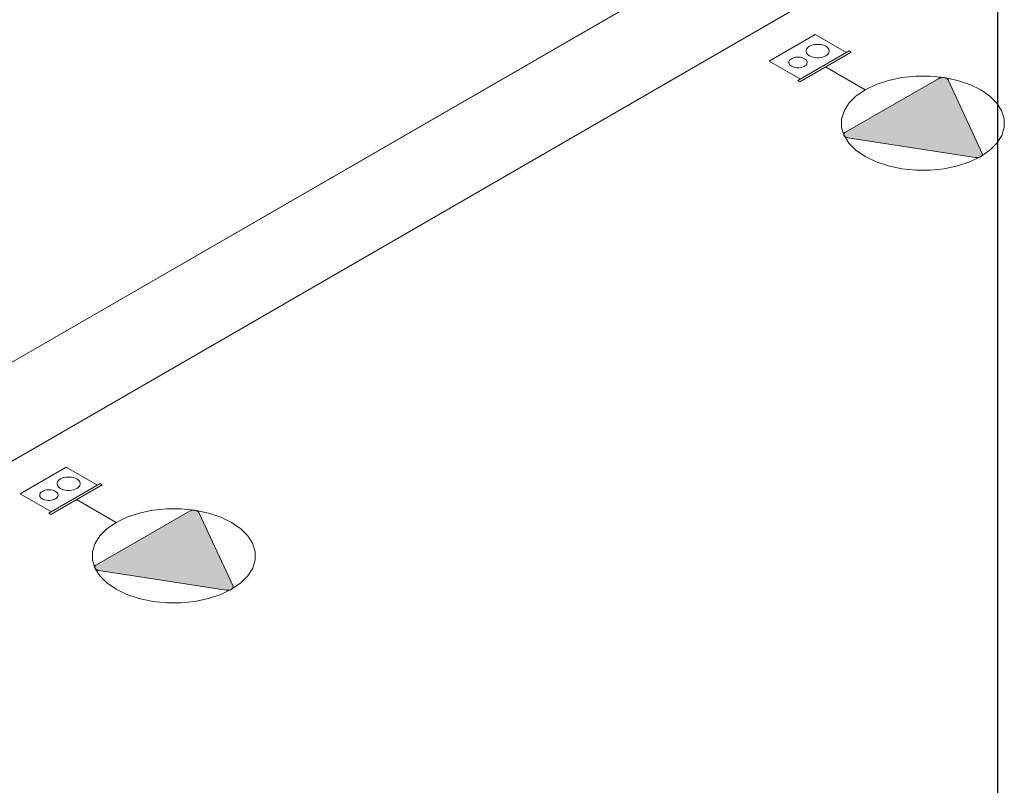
# Model space of a CAD drawing. Header units: millimetres. Extents: x 4480191 to 4481199, y -30324204 to -30323479.
# Tile 129 of 243: x 4480248.23 to 4480253.42, y -30323884.8 to -30323880.78. Entities that reach past the tile are written whole.
import ezdxf

# ---------------------------------------------------------------- set-up
doc = ezdxf.new("R2010")
doc.units = ezdxf.units.MM
for name, color, linetype, lineweight in [('EL-Tomadas', 150, 'Continuous', 20), ('IFC-Caixa de passagem-Contorno', 44, 'Continuous', 5), ('IFC-Parede padrão-Contorno', 44, 'Continuous', 5)]:
    doc.layers.add(name, color=color, linetype=linetype, lineweight=lineweight)

msp = doc.modelspace()

# ---------------------------------------------------------------- hatches: boundary and pattern name
at = {"layer": 'EL-Tomadas', "linetype": 'Continuous'}
for points in [[(4480253.1191, -30323881.0941), (4480253.2987, -30323881.481), (4480253.2997, -30323881.4853), (4480253.2995, -30323881.4869), (4480253.2987, -30323881.4897), (4480253.2959, -30323881.4936), (4480253.2917, -30323881.497), (4480253.2874, -30323881.4991), (4480253.2813, -30323881.5011), (4480253.2766, -30323881.5019), (4480253.2709, -30323881.5023), (4480253.2685, -30323881.5023), (4480253.2648, -30323881.502), (4480253.2622, -30323881.5017), (4480252.5923, -30323881.398), (4480252.5833, -30323881.3957), (4480252.5776, -30323881.3927), (4480252.5729, -30323881.3884), (4480252.5708, -30323881.3843), (4480252.5707, -30323881.3795), (4480252.5731, -30323881.3746), (4480252.5772, -30323881.3709), (4480253.0699, -30323881.0865), (4480253.0748, -30323881.0843), (4480253.0805, -30323881.0826), (4480253.086, -30323881.0818), (4480253.0925, -30323881.0816), (4480253.0983, -30323881.0821), (4480253.1045, -30323881.0835), (4480253.1111, -30323881.0863), (4480253.1159, -30323881.0898), (4480253.1187, -30323881.0934)], [(4480249.1767, -30323883.3703), (4480249.3563, -30323883.7571), (4480249.3573, -30323883.7615), (4480249.3572, -30323883.763), (4480249.3563, -30323883.7659), (4480249.3536, -30323883.7698), (4480249.3493, -30323883.7732), (4480249.345, -30323883.7753), (4480249.3389, -30323883.7772), (4480249.3342, -30323883.7781), (4480249.3285, -30323883.7785), (4480249.3261, -30323883.7784), (4480249.3225, -30323883.7782), (4480249.3198, -30323883.7778), (4480248.6499, -30323883.6742), (4480248.6409, -30323883.6718), (4480248.6352, -30323883.6689), (4480248.6305, -30323883.6645), (4480248.6284, -30323883.6604), (4480248.6283, -30323883.6557), (4480248.6307, -30323883.6508), (4480248.6348, -30323883.647), (4480249.1276, -30323883.3627), (4480249.1324, -30323883.3604), (4480249.1381, -30323883.3588), (4480249.1436, -30323883.3579), (4480249.1501, -30323883.3577), (4480249.1559, -30323883.3583), (4480249.1621, -30323883.3597), (4480249.1687, -30323883.3625), (4480249.1735, -30323883.3659), (4480249.1763, -30323883.3695)]]:
    msp.add_hatch(color=150, dxfattribs=at).paths.add_polyline_path(points)

# ---------------------------------------------------------------- linework, layer by layer
msp.add_line((4480253.38, -30323865.3482), (4480253.38, -30323887.5417))
at = {"layer": 'EL-Tomadas'}
for p, q in [((4480252.6831, -30323881.1464), (4480252.4742, -30323881.0258)), ((4480252.5791, -30323881.3697), (4480253.0699, -30323881.0865)), ((4480253.1191, -30323881.0941), (4480253.2987, -30323881.481)), ((4480253.2627, -30323881.5018), (4480252.5923, -30323881.398)), ((4480248.7407, -30323883.4225), (4480248.5318, -30323883.3019)), ((4480248.6367, -30323883.6458), (4480249.1276, -30323883.3627)), ((4480249.1767, -30323883.3703), (4480249.3563, -30323883.7571)), ((4480249.3203, -30323883.7779), (4480248.6499, -30323883.6742))]:
    msp.add_line(p, q, dxfattribs=at)
for points in [[(4480253.2911, -30323881.4974), (4480253.3392, -30323881.4642), (4480253.3767, -30323881.4267), (4480253.4023, -30323881.3861), (4480253.4154, -30323881.3435), (4480253.4154, -30323881.3002), (4480253.4023, -30323881.2576), (4480253.3767, -30323881.2169), (4480253.3392, -30323881.1795), (4480253.2911, -30323881.1463), (4480253.2336, -30323881.1185), (4480253.1687, -30323881.0969), (4480253.0983, -30323881.0821), (4480253.0245, -30323881.0745), (4480252.9496, -30323881.0745), (4480252.8757, -30323881.0821), (4480252.8053, -30323881.0969), (4480252.7404, -30323881.1185), (4480252.683, -30323881.1463), (4480252.6348, -30323881.1795), (4480252.5973, -30323881.2169), (4480252.5717, -30323881.2576), (4480252.5587, -30323881.3002), (4480252.5587, -30323881.3435), (4480252.5717, -30323881.3861), (4480252.5973, -30323881.4267), (4480252.6348, -30323881.4642), (4480252.683, -30323881.4974), (4480252.7404, -30323881.5252), (4480252.8053, -30323881.5468), (4480252.8757, -30323881.5616), (4480252.9496, -30323881.5691), (4480253.0245, -30323881.5691), (4480253.0983, -30323881.5616), (4480253.1687, -30323881.5468), (4480253.2336, -30323881.5252), (4480253.2911, -30323881.4974)], [(4480253.1191, -30323881.0941), (4480253.118, -30323881.0923), (4480253.1166, -30323881.0905), (4480253.1148, -30323881.0888), (4480253.1127, -30323881.0872), (4480253.1103, -30323881.0859), (4480253.1076, -30323881.0846), (4480253.1047, -30323881.0836), (4480253.1016, -30323881.0828), (4480253.0983, -30323881.0821), (4480253.095, -30323881.0817), (4480253.0916, -30323881.0816), (4480253.0882, -30323881.0816), (4480253.0848, -30323881.0819), (4480253.0815, -30323881.0824), (4480253.0783, -30323881.0831), (4480253.0753, -30323881.0841), (4480253.0725, -30323881.0852), (4480253.0699, -30323881.0865)], [(4480252.5791, -30323881.3697), (4480252.5768, -30323881.3711), (4480252.5749, -30323881.3727), (4480252.5732, -30323881.3745), (4480252.572, -30323881.3763), (4480252.5711, -30323881.3782), (4480252.5706, -30323881.3802), (4480252.5705, -30323881.3821), (4480252.5708, -30323881.3841), (4480252.5715, -30323881.386), (4480252.5726, -30323881.3879), (4480252.574, -30323881.3897), (4480252.5758, -30323881.3914), (4480252.5779, -30323881.3929), (4480252.5803, -30323881.3943), (4480252.583, -30323881.3956), (4480252.5859, -30323881.3966), (4480252.589, -30323881.3974), (4480252.5923, -30323881.398)], [(4480253.2627, -30323881.5018), (4480253.266, -30323881.5022), (4480253.2694, -30323881.5023), (4480253.2728, -30323881.5023), (4480253.2762, -30323881.502), (4480253.2795, -30323881.5015), (4480253.2827, -30323881.5008), (4480253.2857, -30323881.4998), (4480253.2885, -30323881.4987), (4480253.2911, -30323881.4974), (4480253.2933, -30323881.4959), (4480253.2953, -30323881.4943), (4480253.2969, -30323881.4925), (4480253.2982, -30323881.4907), (4480253.2991, -30323881.4888), (4480253.2996, -30323881.4868), (4480253.2997, -30323881.4849), (4480253.2994, -30323881.4829), (4480253.2987, -30323881.481)], [(4480249.3487, -30323883.7735), (4480249.3968, -30323883.7404), (4480249.4343, -30323883.7029), (4480249.4599, -30323883.6622), (4480249.473, -30323883.6196), (4480249.473, -30323883.5763), (4480249.4599, -30323883.5337), (4480249.4343, -30323883.4931), (4480249.3968, -30323883.4556), (4480249.3487, -30323883.4224), (4480249.2913, -30323883.3946), (4480249.2263, -30323883.373), (4480249.1559, -30323883.3582), (4480249.0821, -30323883.3507), (4480249.0072, -30323883.3507), (4480248.9334, -30323883.3582), (4480248.8629, -30323883.373), (4480248.798, -30323883.3946), (4480248.7406, -30323883.4224), (4480248.6924, -30323883.4556), (4480248.655, -30323883.4931), (4480248.6293, -30323883.5337), (4480248.6163, -30323883.5763), (4480248.6163, -30323883.6196), (4480248.6293, -30323883.6622), (4480248.655, -30323883.7029), (4480248.6924, -30323883.7404), (4480248.7406, -30323883.7735), (4480248.798, -30323883.8013), (4480248.8629, -30323883.823), (4480248.9334, -30323883.8378), (4480249.0072, -30323883.8453), (4480249.0821, -30323883.8453), (4480249.1559, -30323883.8378), (4480249.2263, -30323883.823), (4480249.2913, -30323883.8013), (4480249.3487, -30323883.7735)], [(4480249.1767, -30323883.3703), (4480249.1757, -30323883.3684), (4480249.1742, -30323883.3666), (4480249.1724, -30323883.3649), (4480249.1703, -30323883.3634), (4480249.1679, -30323883.362), (4480249.1652, -30323883.3608), (4480249.1623, -30323883.3597), (4480249.1592, -30323883.3589), (4480249.1559, -30323883.3583), (4480249.1526, -30323883.3579), (4480249.1492, -30323883.3577), (4480249.1458, -30323883.3578), (4480249.1424, -30323883.3581), (4480249.1391, -30323883.3586), (4480249.1359, -30323883.3593), (4480249.1329, -30323883.3602), (4480249.1301, -30323883.3614), (4480249.1276, -30323883.3627)], [(4480248.6367, -30323883.6458), (4480248.6344, -30323883.6473), (4480248.6325, -30323883.6489), (4480248.6308, -30323883.6506), (4480248.6296, -30323883.6525), (4480248.6287, -30323883.6544), (4480248.6282, -30323883.6563), (4480248.6281, -30323883.6583), (4480248.6284, -30323883.6603), (4480248.6291, -30323883.6622), (4480248.6302, -30323883.6641), (4480248.6316, -30323883.6658), (4480248.6334, -30323883.6675), (4480248.6355, -30323883.6691), (4480248.6379, -30323883.6705), (4480248.6406, -30323883.6717), (4480248.6435, -30323883.6727), (4480248.6466, -30323883.6736), (4480248.6499, -30323883.6742)], [(4480249.3203, -30323883.7779), (4480249.3236, -30323883.7783), (4480249.327, -30323883.7785), (4480249.3304, -30323883.7784), (4480249.3338, -30323883.7781), (4480249.3371, -30323883.7776), (4480249.3403, -30323883.7769), (4480249.3433, -30323883.776), (4480249.3461, -30323883.7748), (4480249.3487, -30323883.7735), (4480249.3509, -30323883.772), (4480249.3529, -30323883.7704), (4480249.3545, -30323883.7687), (4480249.3558, -30323883.7668), (4480249.3567, -30323883.7649), (4480249.3572, -30323883.763), (4480249.3573, -30323883.761), (4480249.357, -30323883.7591), (4480249.3563, -30323883.7571)]]:
    msp.add_lwpolyline(points, dxfattribs=at)
at = {"layer": 'IFC-Caixa de passagem-Contorno'}
for p, q in [((4480252.178, -30323880.9948), (4480252.4205, -30323880.8548)), ((4480252.5851, -30323880.9498), (4480252.4205, -30323880.8548)), ((4480252.3287, -30323881.0978), (4480252.5989, -30323880.9418)), ((4480252.3391, -30323881.1038), (4480252.6093, -30323880.9478)), ((4480252.6093, -30323880.9478), (4480252.5989, -30323880.9418)), ((4480252.3426, -30323881.0898), (4480252.178, -30323880.9948)), ((4480252.3391, -30323881.1038), (4480252.3287, -30323881.0978)), ((4480248.2356, -30323883.2709), (4480248.4781, -30323883.1309)), ((4480248.6427, -30323883.2259), (4480248.4781, -30323883.1309)), ((4480248.3863, -30323883.3739), (4480248.6565, -30323883.2179)), ((4480248.3967, -30323883.3799), (4480248.6669, -30323883.2239)), ((4480248.6669, -30323883.2239), (4480248.6565, -30323883.2179)), ((4480248.4002, -30323883.3659), (4480248.2356, -30323883.2709)), ((4480248.3967, -30323883.3799), (4480248.3863, -30323883.3739))]:
    msp.add_line(p, q, dxfattribs=at)
for points in [[(4480252.4766, -30323880.9671), (4480252.4834, -30323880.9624), (4480252.4888, -30323880.9571), (4480252.4924, -30323880.9513), (4480252.4942, -30323880.9452), (4480252.4942, -30323880.9391), (4480252.4924, -30323880.933), (4480252.4888, -30323880.9272), (4480252.4834, -30323880.9219), (4480252.4766, -30323880.9172), (4480252.4684, -30323880.9132), (4480252.4592, -30323880.9102), (4480252.4492, -30323880.9081), (4480252.4387, -30323880.907), (4480252.428, -30323880.907), (4480252.4175, -30323880.9081), (4480252.4075, -30323880.9102), (4480252.3983, -30323880.9132), (4480252.3901, -30323880.9172), (4480252.3833, -30323880.9219), (4480252.3779, -30323880.9272), (4480252.3743, -30323880.933), (4480252.3724, -30323880.9391), (4480252.3724, -30323880.9452), (4480252.3743, -30323880.9513), (4480252.3779, -30323880.9571), (4480252.3833, -30323880.9624), (4480252.3901, -30323880.9671), (4480252.3983, -30323880.9711), (4480252.4075, -30323880.9742), (4480252.4175, -30323880.9763), (4480252.428, -30323880.9773), (4480252.4387, -30323880.9773), (4480252.4492, -30323880.9763), (4480252.4592, -30323880.9742), (4480252.4684, -30323880.9711), (4480252.4766, -30323880.9671)], [(4480252.3639, -30323881.0221), (4480252.3693, -30323881.0183), (4480252.3736, -30323881.0141), (4480252.3765, -30323881.0094), (4480252.378, -30323881.0046), (4480252.378, -30323880.9997), (4480252.3765, -30323880.9949), (4480252.3736, -30323880.9903), (4480252.3693, -30323880.986), (4480252.3639, -30323880.9823), (4480252.3574, -30323880.9791), (4480252.35, -30323880.9767), (4480252.342, -30323880.975), (4480252.3337, -30323880.9741), (4480252.3252, -30323880.9741), (4480252.3168, -30323880.975), (4480252.3088, -30323880.9767), (4480252.3015, -30323880.9791), (4480252.2949, -30323880.9823), (4480252.2895, -30323880.986), (4480252.2852, -30323880.9903), (4480252.2823, -30323880.9949), (4480252.2809, -30323880.9997), (4480252.2809, -30323881.0046), (4480252.2823, -30323881.0094), (4480252.2852, -30323881.0141), (4480252.2895, -30323881.0183), (4480252.2949, -30323881.0221), (4480252.3015, -30323881.0252), (4480252.3088, -30323881.0277), (4480252.3168, -30323881.0294), (4480252.3252, -30323881.0302), (4480252.3337, -30323881.0302), (4480252.342, -30323881.0294), (4480252.35, -30323881.0277), (4480252.3574, -30323881.0252), (4480252.3639, -30323881.0221)], [(4480248.5342, -30323883.2433), (4480248.541, -30323883.2386), (4480248.5464, -30323883.2332), (4480248.55, -30323883.2274), (4480248.5519, -30323883.2214), (4480248.5519, -30323883.2152), (4480248.55, -30323883.2092), (4480248.5464, -30323883.2034), (4480248.541, -30323883.1981), (4480248.5342, -30323883.1933), (4480248.526, -30323883.1894), (4480248.5168, -30323883.1863), (4480248.5068, -30323883.1842), (4480248.4963, -30323883.1831), (4480248.4856, -30323883.1831), (4480248.4751, -30323883.1842), (4480248.4651, -30323883.1863), (4480248.4559, -30323883.1894), (4480248.4477, -30323883.1933), (4480248.4409, -30323883.1981), (4480248.4355, -30323883.2034), (4480248.4319, -30323883.2092), (4480248.43, -30323883.2152), (4480248.43, -30323883.2214), (4480248.4319, -30323883.2274), (4480248.4355, -30323883.2332), (4480248.4409, -30323883.2386), (4480248.4477, -30323883.2433), (4480248.4559, -30323883.2472), (4480248.4651, -30323883.2503), (4480248.4751, -30323883.2524), (4480248.4856, -30323883.2535), (4480248.4963, -30323883.2535), (4480248.5068, -30323883.2524), (4480248.5168, -30323883.2503), (4480248.526, -30323883.2472), (4480248.5342, -30323883.2433)], [(4480248.4215, -30323883.2982), (4480248.427, -30323883.2944), (4480248.4312, -30323883.2902), (4480248.4341, -30323883.2856), (4480248.4356, -30323883.2808), (4480248.4356, -30323883.2759), (4480248.4341, -30323883.271), (4480248.4312, -30323883.2664), (4480248.427, -30323883.2622), (4480248.4215, -30323883.2584), (4480248.415, -30323883.2553), (4480248.4076, -30323883.2528), (4480248.3996, -30323883.2511), (4480248.3913, -30323883.2503), (4480248.3828, -30323883.2503), (4480248.3744, -30323883.2511), (4480248.3664, -30323883.2528), (4480248.3591, -30323883.2553), (4480248.3526, -30323883.2584), (4480248.3471, -30323883.2622), (4480248.3428, -30323883.2664), (4480248.3399, -30323883.271), (4480248.3385, -30323883.2759), (4480248.3385, -30323883.2808), (4480248.3399, -30323883.2856), (4480248.3428, -30323883.2902), (4480248.3471, -30323883.2944), (4480248.3526, -30323883.2982), (4480248.3591, -30323883.3014), (4480248.3664, -30323883.3038), (4480248.3744, -30323883.3055), (4480248.3828, -30323883.3063), (4480248.3913, -30323883.3063), (4480248.3996, -30323883.3055), (4480248.4076, -30323883.3038), (4480248.415, -30323883.3014), (4480248.4215, -30323883.2982)]]:
    msp.add_lwpolyline(points, dxfattribs=at)
at = {"layer": 'IFC-Parede padrão-Contorno', "color": 8, "lineweight": 5}
for p, q in [((4480253.38, -30323879.5836), (4480203.1094, -30323908.6074)), ((4480253.38, -30323879.5836), (4480238.4843, -30323888.1837)), ((4480253.38, -30323880.1036), (4480212.9377, -30323903.453))]:
    msp.add_line(p, q, dxfattribs=at)

doc.saveas('drawing.dxf')
